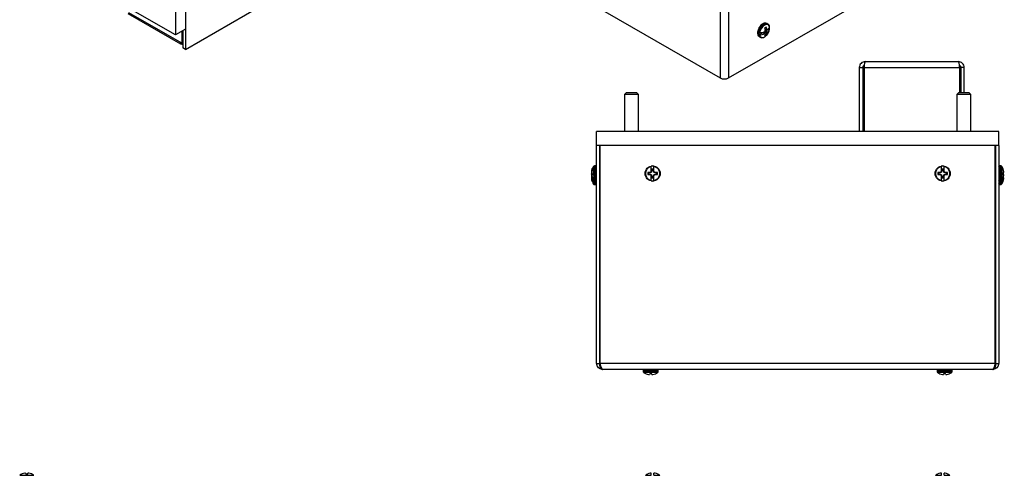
# Model space of a CAD drawing. Header units: inches. Extents: x 0.3 to 43.2, y 0.2 to 48.7.
# Tile 8 of 27: x 3 to 20.6, y 24.4 to 32.5. Entities that reach past the tile are written whole.
import ezdxf

# ---------------------------------------------------------------- set-up
doc = ezdxf.new("R2010")
doc.units = ezdxf.units.IN
doc.header["$MEASUREMENT"] = 0

msp = doc.modelspace()

# ---------------------------------------------------------------- linework, layer by layer
at = {"color": 7, "linetype": 'Continuous', "lineweight": 25}
for p, q in [((5.939, 44.151), (5.939, 32.003)), ((15.489, 43.64), (15.489, 31.493)), ((15.64, 43.605), (15.64, 31.493)), ((15.64, 31.493), (20.566, 34.336)), ((5.939, 32.003), (8.692, 33.592)), ((12.736, 33.082), (15.489, 31.493)), ((5.939, 32.771), (5.939, 32.363)), ((4.911, 32.646), (5.852, 32.102)), ((5.875, 32.113), (4.932, 32.658)), ((5.762, 32.261), (5.003, 32.699)), ((5.762, 32.669), (5.762, 32.261)), ((5.939, 32.363), (5.762, 32.261)), ((16.29, 32.378), (16.325, 32.362)), ((16.293, 32.366), (16.332, 32.349)), ((16.295, 32.359), (16.301, 32.363)), ((16.342, 32.454), (16.327, 32.463)), ((16.339, 32.351), (16.371, 32.37)), ((16.368, 32.337), (16.374, 32.363)), ((5.875, 32.326), (5.875, 32.113)), ((5.896, 32.338), (5.896, 32.028)), ((16.184, 32.262), (16.26, 32.306)), ((16.192, 32.229), (16.207, 32.22)), ((16.223, 32.291), (16.245, 32.304)), ((16.242, 32.307), (16.245, 32.304)), ((16.245, 32.304), (16.26, 32.306)), ((16.255, 32.31), (16.293, 32.281)), ((16.26, 32.306), (16.286, 32.281)), ((16.266, 32.302), (16.266, 32.313)), ((16.269, 32.314), (16.325, 32.286)), ((16.293, 32.327), (16.332, 32.304)), ((16.296, 32.351), (16.31, 32.342)), ((16.296, 32.326), (16.337, 32.35)), ((16.296, 32.326), (16.31, 32.342)), ((16.338, 32.311), (16.296, 32.326)), ((16.296, 32.272), (16.314, 32.258)), ((16.31, 32.342), (16.327, 32.351)), ((5.875, 32.113), (5.896, 32.126)), ((5.939, 32.003), (5.896, 32.028)), ((17.976, 31.678), (17.976, 30.535)), ((17.976, 31.678), (18.036, 31.678)), ((18.036, 31.678), (18.036, 30.535)), ((18.064, 31.678), (19.764, 31.678)), ((18.064, 31.678), (18.064, 30.535)), ((18.083, 31.785), (19.744, 31.785)), ((19.764, 31.678), (19.764, 31.225)), ((19.851, 31.678), (19.791, 31.678)), ((19.791, 31.678), (19.791, 31.225)), ((19.851, 31.225), (19.851, 31.678)), ((13.814, 31.225), (13.784, 31.195)), ((13.784, 31.195), (13.784, 30.535)), ((14.034, 31.195), (13.784, 31.195)), ((14.005, 31.225), (13.814, 31.225)), ((14.034, 31.195), (14.005, 31.225)), ((14.034, 30.535), (14.034, 31.195)), ((19.745, 31.225), (19.715, 31.195)), ((19.715, 31.195), (19.715, 30.535)), ((19.965, 31.195), (19.715, 31.195)), ((19.936, 31.225), (19.745, 31.225)), ((19.965, 31.195), (19.936, 31.225)), ((19.965, 30.535), (19.965, 31.195)), ((13.285, 30.285), (13.285, 30.535)), ((20.465, 30.535), (13.285, 30.535)), ((20.465, 30.285), (20.465, 30.535)), ((20.465, 30.285), (13.285, 30.285)), ((13.285, 26.392), (13.285, 30.285)), ((13.335, 30.285), (13.335, 26.392)), ((13.348, 30.285), (13.335, 30.285)), ((13.348, 26.392), (13.348, 30.285)), ((20.401, 30.285), (13.348, 30.285)), ((20.401, 26.392), (20.401, 30.285)), ((20.401, 30.285), (20.415, 30.285)), ((20.415, 26.392), (20.415, 30.285)), ((20.465, 30.285), (20.465, 26.392)), ((13.267, 29.92), (13.245, 29.92)), ((14.261, 29.821), (14.261, 29.911)), ((14.309, 29.821), (14.309, 29.911)), ((19.441, 29.821), (19.441, 29.911)), ((19.489, 29.821), (19.489, 29.911)), ((20.505, 29.92), (20.482, 29.92)), ((20.509, 29.919), (20.509, 29.917)), ((20.519, 29.91), (20.519, 29.659)), ((13.194, 29.821), (13.192, 29.821)), ((13.192, 29.821), (13.194, 29.821)), ((13.192, 29.776), (13.206, 29.775)), ((13.212, 29.771), (13.192, 29.77)), ((13.192, 29.761), (13.192, 29.761)), ((13.241, 29.753), (13.192, 29.749)), ((13.198, 29.835), (13.194, 29.835)), ((13.195, 29.749), (13.194, 29.749)), ((13.207, 29.858), (13.207, 29.872)), ((13.241, 29.712), (13.241, 29.756)), ((14.214, 29.772), (14.198, 29.767)), ((14.239, 29.798), (14.214, 29.798)), ((14.214, 29.772), (14.239, 29.772)), ((14.239, 29.798), (14.238, 29.804)), ((14.239, 29.772), (14.238, 29.765)), ((14.263, 29.807), (14.239, 29.798)), ((14.239, 29.772), (14.263, 29.762)), ((14.263, 29.807), (14.257, 29.812)), ((14.263, 29.762), (14.257, 29.757)), ((14.27, 29.831), (14.261, 29.81)), ((14.261, 29.821), (14.261, 29.81)), ((14.261, 29.76), (14.27, 29.739)), ((14.261, 29.76), (14.261, 29.749)), ((14.261, 29.659), (14.261, 29.749)), ((14.272, 29.83), (14.263, 29.807)), ((14.263, 29.762), (14.272, 29.739)), ((14.27, 29.863), (14.27, 29.831)), ((14.272, 29.855), (14.27, 29.863)), ((14.272, 29.83), (14.27, 29.831)), ((14.272, 29.739), (14.27, 29.739)), ((14.27, 29.739), (14.27, 29.707)), ((14.272, 29.855), (14.272, 29.83)), ((14.272, 29.739), (14.272, 29.714)), ((14.298, 29.855), (14.3, 29.863)), ((14.298, 29.83), (14.298, 29.855)), ((14.298, 29.83), (14.3, 29.831)), ((14.307, 29.807), (14.298, 29.83)), ((14.298, 29.739), (14.307, 29.762)), ((14.298, 29.739), (14.3, 29.739)), ((14.298, 29.714), (14.298, 29.739)), ((14.3, 29.831), (14.3, 29.863)), ((14.309, 29.81), (14.3, 29.831)), ((14.3, 29.739), (14.309, 29.76)), ((14.3, 29.707), (14.3, 29.739)), ((14.307, 29.807), (14.313, 29.812)), ((14.33, 29.798), (14.307, 29.807)), ((14.307, 29.762), (14.33, 29.772)), ((14.307, 29.762), (14.313, 29.757)), ((14.309, 29.821), (14.309, 29.81)), ((14.309, 29.76), (14.309, 29.749)), ((14.309, 29.659), (14.309, 29.749)), ((14.33, 29.798), (14.332, 29.804)), ((14.355, 29.798), (14.33, 29.798)), ((14.33, 29.772), (14.332, 29.765)), ((14.33, 29.772), (14.355, 29.772)), ((14.355, 29.798), (14.372, 29.803)), ((19.394, 29.772), (19.378, 29.767)), ((19.419, 29.798), (19.394, 29.798)), ((19.394, 29.772), (19.419, 29.772)), ((19.419, 29.798), (19.418, 29.804)), ((19.419, 29.772), (19.418, 29.765)), ((19.443, 29.807), (19.419, 29.798)), ((19.419, 29.772), (19.443, 29.762)), ((19.443, 29.807), (19.437, 29.812)), ((19.443, 29.762), (19.437, 29.757)), ((19.45, 29.831), (19.441, 29.81)), ((19.441, 29.821), (19.441, 29.81)), ((19.441, 29.76), (19.45, 29.739)), ((19.441, 29.76), (19.441, 29.749)), ((19.441, 29.659), (19.441, 29.749)), ((19.452, 29.83), (19.443, 29.807)), ((19.443, 29.762), (19.452, 29.739)), ((19.45, 29.863), (19.45, 29.831)), ((19.452, 29.855), (19.45, 29.863)), ((19.452, 29.83), (19.45, 29.831)), ((19.452, 29.739), (19.45, 29.739)), ((19.45, 29.739), (19.45, 29.707)), ((19.452, 29.855), (19.452, 29.83)), ((19.452, 29.739), (19.452, 29.714)), ((19.478, 29.855), (19.48, 29.863)), ((19.478, 29.83), (19.478, 29.855)), ((19.478, 29.83), (19.48, 29.831)), ((19.487, 29.807), (19.478, 29.83)), ((19.478, 29.739), (19.487, 29.762)), ((19.478, 29.739), (19.48, 29.739)), ((19.478, 29.714), (19.478, 29.739)), ((19.48, 29.831), (19.48, 29.863)), ((19.489, 29.81), (19.48, 29.831)), ((19.48, 29.739), (19.489, 29.76)), ((19.48, 29.707), (19.48, 29.739)), ((19.487, 29.807), (19.493, 29.812)), ((19.51, 29.798), (19.487, 29.807)), ((19.487, 29.762), (19.51, 29.772)), ((19.487, 29.762), (19.493, 29.757)), ((19.489, 29.821), (19.489, 29.81)), ((19.489, 29.76), (19.489, 29.749)), ((19.489, 29.659), (19.489, 29.749)), ((19.51, 29.798), (19.512, 29.804)), ((19.535, 29.798), (19.51, 29.798)), ((19.51, 29.772), (19.512, 29.765)), ((19.51, 29.772), (19.535, 29.772)), ((19.535, 29.798), (19.552, 29.803)), ((20.543, 29.802), (20.543, 29.766)), ((20.543, 29.767), (20.556, 29.766)), ((20.543, 29.766), (20.556, 29.765)), ((20.557, 29.821), (20.557, 29.821)), ((20.558, 29.813), (20.558, 29.813)), ((20.558, 29.757), (20.558, 29.757)), ((13.192, 29.717), (13.199, 29.716)), ((13.201, 29.71), (13.192, 29.71)), ((13.21, 29.691), (13.192, 29.689)), ((13.195, 29.689), (13.194, 29.689)), ((13.245, 29.65), (13.267, 29.65)), ((13.245, 29.59), (13.267, 29.59)), ((14.272, 29.714), (14.27, 29.707)), ((14.298, 29.714), (14.3, 29.707)), ((19.452, 29.714), (19.45, 29.707)), ((19.478, 29.714), (19.48, 29.707)), ((20.482, 29.65), (20.505, 29.65)), ((20.482, 29.59), (20.505, 29.59)), ((20.509, 29.652), (20.509, 29.65)), ((20.509, 29.593), (20.509, 29.59)), ((20.543, 29.707), (20.556, 29.706)), ((13.285, 26.392), (13.335, 26.392)), ((13.348, 26.392), (13.335, 26.392)), ((20.401, 26.392), (13.348, 26.392)), ((20.401, 26.392), (20.391, 26.351)), ((20.401, 26.392), (20.415, 26.392)), ((20.415, 26.392), (20.465, 26.392)), ((13.376, 26.303), (13.37, 26.316)), ((13.392, 26.285), (13.381, 26.293)), ((20.358, 26.285), (13.392, 26.285)), ((14.115, 26.267), (14.115, 26.245)), ((14.118, 26.241), (14.115, 26.241)), ((14.376, 26.231), (14.124, 26.231)), ((14.232, 26.207), (14.23, 26.194)), ((14.268, 26.207), (14.232, 26.207)), ((14.269, 26.194), (14.268, 26.207)), ((14.384, 26.241), (14.382, 26.241)), ((14.385, 26.245), (14.385, 26.267)), ((19.365, 26.267), (19.365, 26.245)), ((19.368, 26.241), (19.365, 26.241)), ((19.626, 26.231), (19.374, 26.231)), ((19.482, 26.207), (19.48, 26.194)), ((19.518, 26.207), (19.482, 26.207)), ((19.519, 26.194), (19.518, 26.207)), ((19.634, 26.241), (19.632, 26.241)), ((19.635, 26.245), (19.635, 26.267)), ((20.385, 26.332), (20.38, 26.316)), ((2.98, 24.393), (3.232, 24.393)), ((3.087, 24.429), (3.088, 24.416)), ((3.088, 24.416), (3.124, 24.416)), ((3.124, 24.416), (3.125, 24.429)), ((14.196, 24.416), (14.198, 24.416)), ((14.261, 24.393), (14.261, 24.431)), ((14.309, 24.393), (14.309, 24.431)), ((14.372, 24.416), (14.373, 24.416)), ((19.376, 24.416), (19.378, 24.416)), ((19.441, 24.393), (19.441, 24.431)), ((19.489, 24.393), (19.489, 24.431)), ((19.552, 24.416), (19.553, 24.416))]:
    msp.add_line(p, q, dxfattribs=at)
at = {"color": 8, "linetype": 'Continuous', "lineweight": 25}
for p, q in [((5.852, 32.127), (5.852, 32.102)), ((13.231, 29.759), (13.231, 29.913)), ((13.245, 29.91), (13.245, 29.92)), ((13.245, 29.65), (13.245, 29.91)), ((13.267, 29.91), (13.267, 29.92)), ((13.267, 29.65), (13.267, 29.91)), ((20.482, 29.92), (20.482, 29.65)), ((20.505, 29.92), (20.505, 29.65)), ((13.231, 29.657), (13.231, 29.715)), ((13.231, 29.597), (13.231, 29.655)), ((13.245, 29.59), (13.245, 29.65)), ((13.267, 29.59), (13.267, 29.65)), ((20.482, 29.65), (20.482, 29.59)), ((20.505, 29.65), (20.505, 29.59)), ((20.519, 29.659), (20.519, 29.599)), ((14.385, 26.267), (14.115, 26.267)), ((14.385, 26.245), (14.115, 26.245)), ((19.635, 26.267), (19.365, 26.267)), ((19.635, 26.245), (19.365, 26.245)), ((14.157, 24.393), (14.261, 24.393)), ((14.309, 24.393), (14.413, 24.393)), ((19.337, 24.393), (19.441, 24.393)), ((19.489, 24.393), (19.593, 24.393))]:
    msp.add_line(p, q, dxfattribs=at)
at = {"color": 8, "linetype": 'Continuous', "lineweight": 25, "flags": 128}
for points in [[(16.327, 32.463), (16.304, 32.469), (16.275, 32.464), (16.243, 32.446), (16.214, 32.417), (16.189, 32.38), (16.172, 32.34), (16.164, 32.3), (16.166, 32.266), (16.179, 32.24), (16.192, 32.229)], [(16.342, 32.454), (16.32, 32.46), (16.291, 32.455), (16.259, 32.437), (16.23, 32.408), (16.205, 32.371), (16.188, 32.331), (16.18, 32.291), (16.182, 32.257), (16.195, 32.231), (16.208, 32.22)]]:
    msp.add_lwpolyline(points, dxfattribs=at)
at = {"color": 7, "linetype": 'Continuous', "lineweight": 25, "flags": 128}
for points in [[(16.374, 32.402), (16.363, 32.43), (16.343, 32.445), (16.316, 32.448), (16.285, 32.436), (16.254, 32.412), (16.227, 32.379), (16.207, 32.34), (16.196, 32.3)], [(13.192, 29.776), (13.195, 29.781), (13.197, 29.785)], [(13.192, 29.765), (13.192, 29.763), (13.192, 29.761)], [(13.196, 29.727), (13.195, 29.729), (13.192, 29.733)], [(13.192, 29.717), (13.195, 29.721), (13.197, 29.724)]]:
    msp.add_lwpolyline(points, dxfattribs=at)
at = {"color": 7, "linetype": 'Continuous', "lineweight": 25}
for centre in [(14.285, 29.785), (19.465, 29.785)]:
    msp.add_circle(centre, 0.135, dxfattribs=at)
for centre, radius, start, end in [((16.342, 32.322), 0.083, 109.6281, 130.3665), ((15.97, 32.294), 0.332, 9.1198, 15.9285), ((16.062, 32.311), 0.267, 11.0179, 19.3514), ((16.131, 32.244), 0.228, 27.6101, 31.4648), ((16.276, 32.431), 0.102, 307.2317, 343.5208), ((16.276, 32.392), 0.102, 307.2317, 343.5208), ((16.237, 32.39), 0.136, 351.4514, 3.4529), ((16.309, 32.281), 0.126, 171.0781, 188.9219), ((16.172, 32.612), 0.313, 274.4158, 291.5012), ((16.172, 32.573), 0.313, 274.4158, 291.5012), ((16.286, 32.303), 0.0642, 179.9215, 190.4166), ((16.207, 32.359), 0.153, 298.7195, 318.3699), ((16.105, 32.525), 0.273, 311.5457, 313.4408), ((16.284, 32.494), 0.213, 270.6509, 272.447), ((16.18, 32.293), 0.12, 335.541, 348.9776), ((16.261, 32.322), 0.083, 289.6281, 310.3665), ((16.024, 32.391), 0.277, 346.5727, 350.7873), ((16.154, 32.226), 0.15, 17.2618, 21.8211), ((16.211, 32.312), 0.117, 332.5412, 347.0285), ((16.165, 32.4), 0.212, 317.5148, 342.4906), ((16.134, 32.377), 0.211, 334.5393, 339.8252), ((16.308, 32.514), 0.167, 278.2834, 280.1773), ((16.167, 32.441), 0.215, 320.1953, 322.5243), ((5.88, 32.141), 0.0472, 234.7006, 290.7362), ((15.564, 31.639), 0.164, 242.6097, 297.3903), ((13.4, 29.785), 0.212, 142.8596, 166.1021), ((13.245, 29.902), 0.0175, 90, 142.8596), ((13.267, 29.902), 0.0175, 0, 90), ((14.285, 29.785), 0.128, 100.7999, 259.2001), ((14.285, 29.785), 0.135, 79.7249, 100.2751), ((14.285, 29.785), 0.128, 280.7999, 79.2001), ((19.465, 29.785), 0.128, 100.7999, 259.2001), ((19.465, 29.785), 0.135, 79.7249, 100.2751), ((19.465, 29.785), 0.128, 280.7999, 79.2001), ((20.482, 29.902), 0.0175, 90, 180), ((20.505, 29.902), 0.0175, 76.9295, 90), ((20.35, 29.785), 0.211, 9.8876, 36.6504), ((20.35, 29.785), 0.211, 9.887, 36.6488), ((20.35, 29.785), 0.211, 9.8876, 36.6504), ((13.296, 29.81), 0.105, 166.2111, 174.2603), ((13.403, 29.785), 0.212, 170.297, 175.9593), ((13.21, 30.006), 0.186, 264.3138, 264.581), ((13.301, 29.811), 0.11, 185.6818, 189.1655), ((13.263, 29.834), 0.0814, 209.9452, 246.8438), ((13.301, 29.759), 0.11, 170.8345, 174.3182), ((13.403, 29.785), 0.212, 184.0407, 189.703), ((13.21, 29.946), 0.186, 264.3138, 264.581), ((13.403, 29.725), 0.212, 171.9079, 175.9593), ((13.263, 29.789), 0.0814, 209.9452, 246.8438), ((13.296, 29.759), 0.105, 185.7397, 193.7889), ((13.21, 29.564), 0.186, 95.419, 95.6862), ((13.301, 29.751), 0.11, 185.6818, 189.1655), ((13.369, 29.792), 0.181, 153.8697, 166.1896), ((13.381, 29.775), 0.192, 154.5624, 166.3712), ((13.4, 29.785), 0.212, 193.8979, 217.1404), ((14.285, 29.785), 0.0886, 168.0709, 191.9291), ((14.278, 27.73), 2.075, 91.112, 92.2137), ((14.278, 31.84), 2.075, 267.7863, 268.888), ((14.285, 29.785), 0.0717, 169.7211, 190.2789), ((15.178, 27.627), 2.372, 112.8527, 113.3554), ((15.178, 31.943), 2.372, 246.6446, 247.1473), ((16.463, 28.883), 2.394, 156.9235, 157.1461), ((16.463, 30.687), 2.394, 202.8539, 203.0765), ((14.285, 29.785), 0.0795, 78.8646, 101.1354), ((14.285, 29.785), 0.0717, 79.7211, 100.2789), ((12.106, 28.883), 2.394, 22.8539, 23.0765), ((12.106, 30.687), 2.394, 336.9235, 337.1461), ((13.391, 27.627), 2.372, 66.6446, 67.1473), ((13.391, 31.943), 2.372, 292.8527, 293.3554), ((14.291, 27.73), 2.075, 87.7863, 88.888), ((14.291, 31.84), 2.075, 271.112, 272.2137), ((14.285, 29.785), 0.0717, 349.7211, 10.2789), ((14.285, 29.785), 0.0886, 348.0709, 11.9291), ((19.465, 29.785), 0.0886, 168.0709, 191.9291), ((19.458, 27.73), 2.075, 91.112, 92.2137), ((19.458, 31.84), 2.075, 267.7863, 268.888), ((19.465, 29.785), 0.0717, 169.7211, 190.2789), ((20.358, 27.627), 2.372, 112.8527, 113.3554), ((20.358, 31.943), 2.372, 246.6446, 247.1473), ((21.643, 28.883), 2.394, 156.9235, 157.1461), ((21.643, 30.687), 2.394, 202.8539, 203.0765), ((19.465, 29.785), 0.0795, 78.8646, 101.1354), ((19.465, 29.785), 0.0717, 79.7211, 100.2789), ((17.286, 28.883), 2.394, 22.8539, 23.0765), ((17.286, 30.687), 2.394, 336.9235, 337.1461), ((18.571, 27.627), 2.372, 66.6446, 67.1473), ((18.571, 31.943), 2.372, 292.8527, 293.3554), ((19.471, 27.73), 2.075, 87.7863, 88.888), ((19.471, 31.84), 2.075, 271.112, 272.2137), ((19.465, 29.785), 0.0717, 349.7211, 10.2789), ((19.465, 29.785), 0.0886, 348.0709, 11.9291), ((20.35, 29.785), 0.211, 323.3496, 350.1124), ((20.35, 29.785), 0.211, 323.3512, 350.113), ((20.35, 29.785), 0.211, 323.3496, 350.1124), ((20.474, 30.439), 0.64, 276.176, 277.369), ((20.474, 29.131), 0.64, 82.631, 83.824), ((20.584, 30.394), 0.63, 266.1796, 267.3858), ((20.35, 29.725), 0.211, 9.887, 21.8247), ((20.52, 29.819), 0.0392, 336.918, 349.7021), ((20.52, 29.75), 0.0392, 10.2979, 23.082), ((20.523, 29.75), 0.0361, 10.828, 24.1171), ((20.378, 29.798), 0.181, 4.3642, 7.0965), ((20.381, 29.799), 0.178, 4.4024, 7.1589), ((20.381, 29.771), 0.178, 352.8411, 355.5976), ((20.524, 29.759), 0.0353, 344.0811, 349.6455), ((13.301, 29.699), 0.11, 170.8345, 174.3182), ((13.403, 29.725), 0.212, 184.0407, 189.703), ((13.263, 29.73), 0.0814, 209.9452, 246.8438), ((13.296, 29.699), 0.105, 185.7397, 193.7889), ((13.21, 29.504), 0.186, 95.419, 95.6862), ((13.4, 29.725), 0.212, 193.8979, 217.1404), ((13.245, 29.667), 0.0175, 217.1404, 270), ((13.245, 29.607), 0.0175, 217.1404, 270), ((13.267, 29.667), 0.0175, 270, 360), ((13.267, 29.607), 0.0175, 270, 360), ((14.285, 29.785), 0.135, 259.7249, 280.2751), ((14.285, 29.785), 0.0795, 258.8646, 281.1354), ((14.285, 29.785), 0.0717, 259.7211, 280.2789), ((19.465, 29.785), 0.135, 259.7249, 280.2751), ((19.465, 29.785), 0.0795, 258.8646, 281.1354), ((19.465, 29.785), 0.0717, 259.7211, 280.2789), ((20.482, 29.667), 0.0175, 180, 270), ((20.482, 29.607), 0.0175, 180, 270), ((20.505, 29.667), 0.0175, 270, 283.0705), ((20.505, 29.607), 0.0175, 270, 283.0705), ((20.35, 29.725), 0.211, 323.3512, 350.113), ((20.521, 29.69), 0.0376, 10.5558, 23.5876), ((20.379, 29.711), 0.18, 352.8728, 355.617), ((14.132, 26.267), 0.0175, 90, 180), ((14.132, 26.245), 0.0175, 180, 193.0705), ((14.25, 26.4), 0.211, 233.3512, 260.113), ((14.25, 26.4), 0.211, 279.887, 306.6488), ((14.367, 26.267), 0.0175, 0, 90), ((14.367, 26.245), 0.0175, 346.9295, 0), ((19.382, 26.267), 0.0175, 90, 180), ((19.382, 26.245), 0.0175, 180, 193.0705), ((19.5, 26.4), 0.211, 233.3512, 260.113), ((19.5, 26.4), 0.211, 279.887, 306.6488), ((19.617, 26.267), 0.0175, 0, 90), ((19.617, 26.245), 0.0175, 346.9295, 0), ((14.236, 26.371), 0.18, 262.8728, 265.617), ((14.215, 26.228), 0.0376, 280.5558, 293.5876), ((14.284, 26.228), 0.0376, 246.4124, 259.4442), ((14.264, 26.371), 0.18, 274.383, 277.1272), ((19.486, 26.371), 0.18, 262.8728, 265.617), ((19.465, 26.228), 0.0376, 280.5558, 293.5876), ((19.534, 26.228), 0.0376, 246.4124, 259.4442), ((19.514, 26.371), 0.18, 274.383, 277.1272), ((3.106, 24.223), 0.211, 99.887, 126.6488), ((3.092, 24.253), 0.18, 94.383, 97.1272), ((3.071, 24.395), 0.0376, 66.4124, 79.4442), ((3.14, 24.395), 0.0376, 100.5558, 113.5876), ((3.12, 24.253), 0.18, 82.8728, 85.617), ((3.106, 24.223), 0.211, 53.3512, 80.113), ((14.285, 24.223), 0.212, 114.6747, 127.1404), ((14.285, 24.222), 0.213, 102.6884, 114.0255), ((14.271, 24.253), 0.179, 94.381, 100.5472), ((14.251, 24.397), 0.0353, 73.5963, 79.6469), ((14.319, 24.397), 0.0353, 100.3531, 106.4037), ((14.299, 24.253), 0.179, 79.4528, 85.619), ((14.285, 24.222), 0.213, 65.9745, 77.3116), ((14.285, 24.223), 0.212, 52.8596, 65.3253), ((19.465, 24.223), 0.212, 114.6747, 127.1404), ((19.465, 24.222), 0.213, 102.6884, 114.0255), ((19.451, 24.253), 0.179, 94.381, 100.5472), ((19.431, 24.397), 0.0353, 73.5963, 79.6469), ((19.499, 24.397), 0.0353, 100.3531, 106.4037), ((19.479, 24.253), 0.179, 79.4528, 85.619), ((19.465, 24.222), 0.213, 65.9745, 77.3116), ((19.465, 24.223), 0.212, 52.8596, 65.3253)]:
    msp.add_arc(centre, radius, start, end, dxfattribs=at)
at = {"color": 8, "linetype": 'Continuous', "lineweight": 25}
msp.add_arc((16.249, 32.267), 0.0533, 187.1877, 307.125, dxfattribs=at)
at = {"color": 7, "linetype": 'Continuous', "lineweight": 25}
for points, knots in [([(16.325, 32.463), (16.319, 32.466), (16.304, 32.473), (16.276, 32.47), (16.247, 32.457), (16.218, 32.435), (16.193, 32.403), (16.173, 32.367), (16.16, 32.329), (16.157, 32.291), (16.164, 32.26), (16.176, 32.239), (16.189, 32.233), (16.193, 32.23)], [0, 0, 0, 0, 0.076721, 0.166048, 0.2597, 0.358555, 0.458355, 0.558006, 0.65807, 0.759188, 0.862106, 0.950157, 1, 1, 1, 1]), ([(16.361, 32.436), (16.357, 32.442), (16.351, 32.45), (16.343, 32.453), (16.341, 32.454)], [0, 0, 0, 0, 0.837022, 1, 1, 1, 1]), ([(16.372, 32.41), (16.371, 32.419), (16.368, 32.429), (16.362, 32.435), (16.361, 32.436)], [0, 0, 0, 0, 0.899934, 1, 1, 1, 1]), ([(16.374, 32.363), (16.374, 32.364), (16.374, 32.366), (16.373, 32.369), (16.372, 32.37), (16.371, 32.37)], [0, 0, 0, 0, 0.442102, 0.928866, 1, 1, 1, 1]), ([(16.374, 32.405), (16.374, 32.406), (16.374, 32.407), (16.373, 32.409), (16.372, 32.41)], [0, 0, 0, 0, 0.435025, 1, 1, 1, 1]), ([(16.184, 32.301), (16.184, 32.301), (16.185, 32.301), (16.188, 32.3), (16.192, 32.299), (16.195, 32.3), (16.196, 32.3)], [0, 0, 0, 0, 0.009218, 0.295375, 0.779161, 1, 1, 1, 1]), ([(16.184, 32.262), (16.184, 32.262), (16.185, 32.261), (16.188, 32.261), (16.192, 32.26), (16.195, 32.26), (16.196, 32.26)], [0, 0, 0, 0, 0.009218, 0.295375, 0.779161, 1, 1, 1, 1]), ([(16.209, 32.221), (16.213, 32.219), (16.224, 32.211), (16.248, 32.212), (16.269, 32.218), (16.281, 32.224), (16.284, 32.226)], [0, 0, 0, 0, 0.1767466, 0.5321684, 0.8938675, 1, 1, 1, 1]), ([(18.069, 31.722), (18.068, 31.722), (18.061, 31.721), (18.049, 31.712), (18.039, 31.696), (18.037, 31.684), (18.036, 31.678)], [0, 0, 0, 0, 0.0701141, 0.3800761, 0.690038, 1, 1, 1, 1]), ([(19.791, 31.678), (19.791, 31.684), (19.789, 31.696), (19.778, 31.712), (19.767, 31.721), (19.76, 31.722), (19.758, 31.722)], [0, 0, 0, 0, 0.309962, 0.619924, 0.929886, 1, 1, 1, 1]), ([(14.261, 29.911), (14.261, 29.912), (14.261, 29.915), (14.261, 29.917), (14.261, 29.917), (14.261, 29.917)], [0, 0, 0, 0, 0.442102, 0.928866, 1, 1, 1, 1]), ([(14.309, 29.911), (14.309, 29.912), (14.309, 29.915), (14.309, 29.917), (14.309, 29.917), (14.309, 29.917)], [0, 0, 0, 0, 0.442102, 0.928866, 1, 1, 1, 1]), ([(19.441, 29.911), (19.441, 29.912), (19.441, 29.915), (19.441, 29.917), (19.441, 29.917), (19.441, 29.917)], [0, 0, 0, 0, 0.442102, 0.928866, 1, 1, 1, 1]), ([(19.489, 29.911), (19.489, 29.912), (19.489, 29.915), (19.489, 29.917), (19.489, 29.917), (19.489, 29.917)], [0, 0, 0, 0, 0.442102, 0.928866, 1, 1, 1, 1]), ([(20.519, 29.91), (20.518, 29.912), (20.515, 29.915), (20.511, 29.916), (20.509, 29.917), (20.509, 29.917)], [0, 0, 0, 0, 0.442102, 0.928866, 1, 1, 1, 1]), ([(13.241, 29.756), (13.241, 29.756), (13.24, 29.757), (13.237, 29.757), (13.233, 29.758), (13.232, 29.759), (13.231, 29.759)], [0, 0, 0, 0, 0.009218, 0.295375, 0.779161, 1, 1, 1, 1]), ([(14.214, 29.798), (14.212, 29.799), (14.206, 29.8), (14.201, 29.802), (14.198, 29.803)], [0, 0, 0, 0, 0.490983, 1, 1, 1, 1]), ([(14.355, 29.772), (14.358, 29.771), (14.363, 29.769), (14.369, 29.767), (14.372, 29.767)], [0, 0, 0, 0, 0.490983, 1, 1, 1, 1]), ([(19.394, 29.798), (19.392, 29.799), (19.386, 29.8), (19.381, 29.802), (19.378, 29.803)], [0, 0, 0, 0, 0.490983, 1, 1, 1, 1]), ([(19.535, 29.772), (19.538, 29.771), (19.543, 29.769), (19.549, 29.767), (19.552, 29.767)], [0, 0, 0, 0, 0.4909827, 1, 1, 1, 1]), ([(13.241, 29.712), (13.241, 29.712), (13.24, 29.712), (13.237, 29.713), (13.233, 29.713), (13.232, 29.714), (13.231, 29.715)], [0, 0, 0, 0, 0.009218, 0.295375, 0.779161, 1, 1, 1, 1]), ([(13.235, 29.654), (13.234, 29.654), (13.233, 29.654), (13.231, 29.655), (13.231, 29.655)], [0, 0, 0, 0, 0.46783, 1, 1, 1, 1]), ([(14.261, 29.652), (14.261, 29.652), (14.261, 29.653), (14.261, 29.654), (14.261, 29.656), (14.261, 29.658), (14.261, 29.659)], [0, 0, 0, 0, 0.009218, 0.295375, 0.779161, 1, 1, 1, 1]), ([(14.309, 29.652), (14.309, 29.652), (14.309, 29.653), (14.309, 29.654), (14.309, 29.656), (14.309, 29.658), (14.309, 29.659)], [0, 0, 0, 0, 0.009218, 0.295375, 0.779161, 1, 1, 1, 1]), ([(19.441, 29.652), (19.441, 29.652), (19.441, 29.653), (19.441, 29.654), (19.441, 29.656), (19.441, 29.658), (19.441, 29.659)], [0, 0, 0, 0, 0.009218, 0.295375, 0.779161, 1, 1, 1, 1]), ([(19.489, 29.652), (19.489, 29.652), (19.489, 29.653), (19.489, 29.654), (19.489, 29.656), (19.489, 29.658), (19.489, 29.659)], [0, 0, 0, 0, 0.009218, 0.295375, 0.779161, 1, 1, 1, 1]), ([(20.509, 29.652), (20.509, 29.652), (20.51, 29.652), (20.513, 29.654), (20.517, 29.656), (20.518, 29.658), (20.519, 29.659)], [0, 0, 0, 0, 0.009218, 0.295375, 0.779161, 1, 1, 1, 1]), ([(20.509, 29.593), (20.509, 29.593), (20.51, 29.593), (20.513, 29.594), (20.517, 29.596), (20.518, 29.599), (20.519, 29.599)], [0, 0, 0, 0, 0.009218, 0.295375, 0.779161, 1, 1, 1, 1]), ([(13.392, 26.285), (13.392, 26.285), (13.383, 26.285), (13.363, 26.287), (13.331, 26.301), (13.308, 26.323), (13.294, 26.348), (13.287, 26.368), (13.285, 26.385), (13.285, 26.392), (13.285, 26.392)], [0, 0, 0, 0, 0.002307, 0.165121, 0.387265, 0.642753, 0.715168, 0.879518, 0.999987, 1, 1, 1, 1]), ([(13.335, 26.392), (13.335, 26.392), (13.335, 26.385), (13.336, 26.368), (13.34, 26.348), (13.347, 26.323), (13.354, 26.31), (13.36, 26.303), (13.36, 26.303)], [0, 0, 0, 0, 0.000022, 0.198409, 0.469418, 0.588439, 0.999978, 1, 1, 1, 1]), ([(13.365, 26.332), (13.363, 26.338), (13.358, 26.356), (13.352, 26.378), (13.348, 26.392)], [0, 0, 0, 0, 0.3355745, 1, 1, 1, 1]), ([(20.358, 26.285), (20.358, 26.285), (20.363, 26.285), (20.373, 26.287), (20.39, 26.301), (20.403, 26.323), (20.41, 26.348), (20.414, 26.368), (20.415, 26.385), (20.415, 26.392), (20.415, 26.392)], [0, 0, 0, 0, 0.002307, 0.165121, 0.387265, 0.642753, 0.715168, 0.879518, 0.999987, 1, 1, 1, 1]), ([(20.465, 26.392), (20.465, 26.392), (20.465, 26.385), (20.463, 26.368), (20.456, 26.348), (20.442, 26.323), (20.429, 26.31), (20.417, 26.303), (20.417, 26.303)], [0, 0, 0, 0, 0.000022, 0.198409, 0.469418, 0.588439, 0.999978, 1, 1, 1, 1]), ([(13.36, 26.303), (13.36, 26.303), (13.36, 26.303), (13.366, 26.296), (13.374, 26.29), (13.381, 26.287), (13.384, 26.286), (13.384, 26.286), (13.384, 26.286), (13.384, 26.286), (13.386, 26.285), (13.387, 26.285), (13.389, 26.285), (13.39, 26.285), (13.391, 26.285), (13.391, 26.285), (13.392, 26.285), (13.392, 26.285), (13.392, 26.285)], [0, 0, 0, 0, 0.000034, 0.014361, 0.558199, 0.744091, 0.744214, 0.744702, 0.746657, 0.754477, 0.785777, 0.889739, 0.911102, 0.954049, 0.976356, 0.987878, 0.994079, 1, 1, 1, 1]), ([(13.37, 26.316), (13.37, 26.316), (13.368, 26.321), (13.367, 26.327), (13.365, 26.332)], [0, 0, 0, 0, 0.001608, 1, 1, 1, 1]), ([(13.381, 26.293), (13.381, 26.293), (13.379, 26.296), (13.377, 26.299), (13.376, 26.303)], [0, 0, 0, 0, 0.000194, 1, 1, 1, 1]), ([(14.118, 26.241), (14.118, 26.241), (14.118, 26.24), (14.119, 26.237), (14.121, 26.233), (14.123, 26.231), (14.124, 26.231)], [0, 0, 0, 0, 0.009218, 0.295375, 0.779161, 1, 1, 1, 1]), ([(14.376, 26.231), (14.377, 26.232), (14.38, 26.235), (14.382, 26.238), (14.382, 26.241), (14.382, 26.241)], [0, 0, 0, 0, 0.442102, 0.928866, 1, 1, 1, 1]), ([(19.368, 26.241), (19.368, 26.241), (19.368, 26.24), (19.369, 26.237), (19.371, 26.233), (19.373, 26.231), (19.374, 26.231)], [0, 0, 0, 0, 0.009218, 0.295375, 0.779161, 1, 1, 1, 1]), ([(19.626, 26.231), (19.627, 26.232), (19.63, 26.235), (19.632, 26.238), (19.632, 26.241), (19.632, 26.241)], [0, 0, 0, 0, 0.442102, 0.928866, 1, 1, 1, 1]), ([(20.374, 26.303), (20.372, 26.299), (20.367, 26.288), (20.362, 26.286), (20.358, 26.285)], [0, 0, 0, 0, 0.335573, 1, 1, 1, 1]), ([(20.417, 26.303), (20.417, 26.303), (20.417, 26.303), (20.407, 26.296), (20.392, 26.29), (20.378, 26.287), (20.374, 26.286), (20.374, 26.286), (20.373, 26.286), (20.373, 26.286), (20.37, 26.285), (20.366, 26.285), (20.363, 26.285), (20.361, 26.285), (20.36, 26.285), (20.359, 26.285), (20.358, 26.285), (20.358, 26.285), (20.358, 26.285)], [0, 0, 0, 0, 0.000034, 0.014361, 0.558199, 0.744091, 0.744214, 0.744702, 0.746657, 0.754477, 0.785777, 0.889739, 0.911102, 0.954049, 0.976356, 0.987878, 0.994079, 1, 1, 1, 1]), ([(20.38, 26.316), (20.38, 26.316), (20.378, 26.311), (20.376, 26.307), (20.374, 26.303)], [0, 0, 0, 0, 0.001598, 1, 1, 1, 1]), ([(20.391, 26.351), (20.391, 26.351), (20.389, 26.344), (20.387, 26.338), (20.385, 26.332)], [0, 0, 0, 0, 0.000213, 1, 1, 1, 1])]:
    msp.add_open_spline(points, degree=3, knots=knots, dxfattribs=at)
for points in [[(18.083, 31.785), (18.069, 31.783), (18.041, 31.78), (18.006, 31.755), (17.981, 31.72), (17.978, 31.692), (17.976, 31.678)], [(18.064, 31.678), (18.066, 31.692), (18.069, 31.72), (18.074, 31.755), (18.079, 31.78), (18.082, 31.783), (18.083, 31.785)], [(19.744, 31.785), (19.746, 31.783), (19.749, 31.78), (19.754, 31.755), (19.759, 31.72), (19.762, 31.692), (19.764, 31.678)], [(19.851, 31.678), (19.85, 31.692), (19.847, 31.72), (19.822, 31.755), (19.786, 31.78), (19.758, 31.783), (19.744, 31.785)]]:
    msp.add_open_spline(points, degree=3, dxfattribs=at)

doc.saveas('drawing.dxf')
